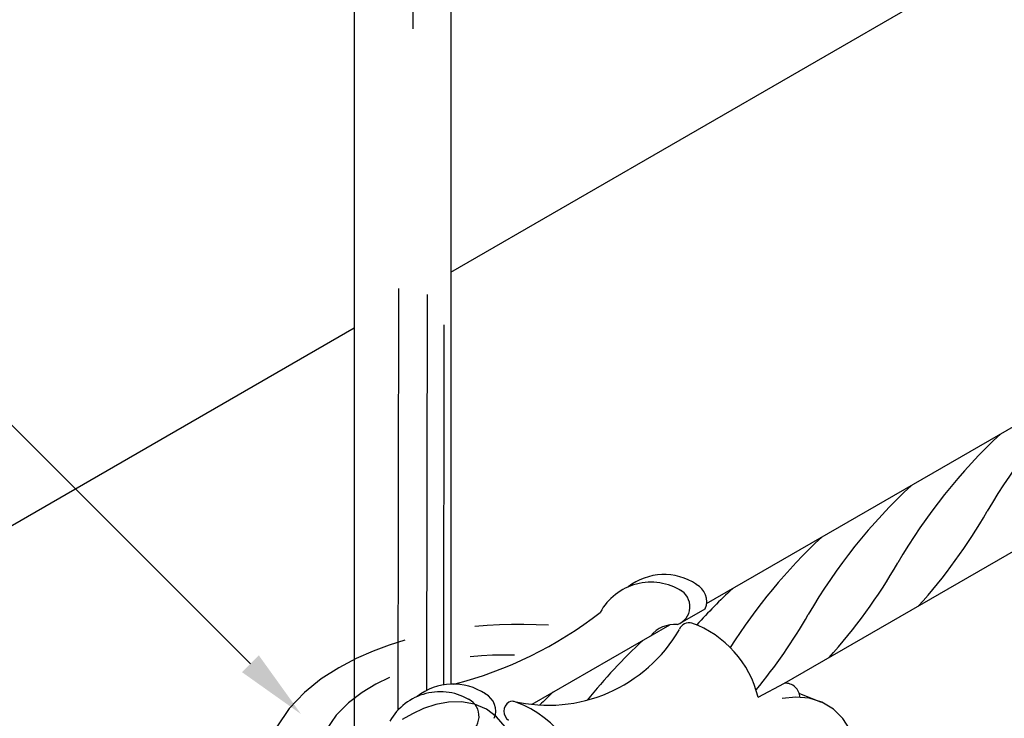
# Model space of a CAD drawing. Header units: millimetres. Extents: x 4477830 to 4478275, y -30323838 to -30323445.
# Tile 107 of 124: x 4478210.43 to 4478213.19, y -30323599.03 to -30323597.07. Entities that reach past the tile are written whole.
import ezdxf

# ---------------------------------------------------------------- set-up
doc = ezdxf.new("R2010")
doc.units = ezdxf.units.MM
for name, color, linetype, lineweight in [('C01', 1, 'Continuous', 30), ('C02', 2, 'Continuous', 30), ('C03', 3, 'Continuous', 30)]:
    doc.layers.add(name, color=color, linetype=linetype, lineweight=lineweight)

msp = doc.modelspace()

# ---------------------------------------------------------------- hatches: boundary and pattern name
at = {"layer": 'C02', "linetype": 'Continuous', "true_color": 0x000000}
msp.add_hatch(color=18, dxfattribs=at).paths.add_polyline_path([(4478211.0545, -30323598.8975), (4478211.1016, -30323598.8502), (4478211.22, -30323599.0151), (4478211.0546, -30323598.8975), (4478211.0546, -30323598.8975)])

# ---------------------------------------------------------------- linework, layer by layer
at = {"layer": 'C01'}
for p, q in [((4478211.534, -30323596.4088), (4478211.5331, -30323597.0954)), ((4478211.4918, -30323599.0035), (4478211.4935, -30323597.823)), ((4478211.5724, -30323598.9484), (4478211.5741, -30323597.8394)), ((4478211.6195, -30323598.9331), (4478211.621, -30323597.9246))]:
    msp.add_line(p, q, dxfattribs=at)
for centre, radius, start, end in [((4478214.5035, -30323599.2378), 1.5752, 132.961, 149.863), ((4478214.2529, -30323599.3825), 1.5752, 132.961, 149.863), ((4478214.0023, -30323599.5272), 1.5752, 132.961, 149.863), ((4478211.8107, -30323597.6826), 1.5346, 317.84, 330.127), ((4478213.7517, -30323599.6719), 1.5752, 132.961, 147.62), ((4478211.56, -30323597.8273), 1.5346, 317.84, 330.127), ((4478213.5011, -30323599.8166), 1.5752, 132.961, 138.133), ((4478211.3094, -30323597.972), 1.5346, 320.533, 330.127), ((4478213.2504, -30323599.9613), 1.5752, 132.961, 141.257), ((4478212.9997, -30323600.106), 1.5752, 132.961, 134.856)]:
    msp.add_arc(centre, radius, start, end, dxfattribs=at)
at = {"layer": 'C02', "color": 5}
for p, q in [((4478211.369, -30323594.6958), (4478211.369, -30323599.1626)), ((4478211.639, -30323594.6962), (4478211.639, -30323598.9312)), ((4478211.639, -30323597.7767), (4478213.8612, -30323596.4938)), ((4478209.3994, -30323597.1952), (4478211.078, -30323598.8739)), ((4478212.3555, -30323598.7055), (4478214.0265, -30323597.7407)), ((4478205.5337, -30323601.3017), (4478211.369, -30323597.9327)), ((4478212.574, -30323598.9287), (4478214.1501, -30323598.0187)), ((4478211.8668, -30323598.9876), (4478212.2522, -30323598.7651))]:
    msp.add_line(p, q, dxfattribs=at)
at = {"layer": 'C02', "color": 116, "true_color": 0x136734}
for points in [[(4478211.9131, -30323598.7663), (4478211.8779, -30323598.7645), (4478211.8435, -30323598.7636), (4478211.8093, -30323598.7638), (4478211.7753, -30323598.7648), (4478211.7411, -30323598.7669), (4478211.7064, -30323598.77)], [(4478211.5104, -30323598.8078), (4478211.4669, -30323598.8215), (4478211.4215, -30323598.8384), (4478211.3741, -30323598.8593), (4478211.3254, -30323598.885), (4478211.2765, -30323598.9164), (4478211.2294, -30323598.9543), (4478211.1868, -30323598.9992), (4478211.1523, -30323599.0507), (4478211.1301, -30323599.1076), (4478211.1229, -30323599.1675), (4478211.1322, -30323599.227), (4478211.1565, -30323599.283), (4478211.1929, -30323599.3331), (4478211.2372, -30323599.3763), (4478211.286, -30323599.4122), (4478211.3363, -30323599.4415)], [(4478211.8179, -30323598.8502), (4478211.7867, -30323598.8497), (4478211.7558, -30323598.8503), (4478211.7248, -30323598.852), (4478211.6935, -30323598.8548)], [(4478211.468, -30323598.9129), (4478211.4298, -30323598.9316), (4478211.3909, -30323598.9549), (4478211.3529, -30323598.9836), (4478211.3182, -30323599.0182), (4478211.2902, -30323599.0587), (4478211.2721, -30323599.1038), (4478211.2672, -30323599.1513), (4478211.2761, -30323599.1983), (4478211.2977, -30323599.242), (4478211.3287, -30323599.2802), (4478211.3656, -30323599.3124)]]:
    msp.add_lwpolyline(points, dxfattribs=at)
at = {"layer": 'C03', "color": 116, "true_color": 0x136734}
for p, q in [((4478212.2876, -30323598.7567), (4478212.3519, -30323598.7199)), ((4478212.4997, -30323598.9675), (4478212.5738, -30323598.9287)), ((4478212.6771, -30323598.9823), (4478212.615, -30323598.9571))]:
    msp.add_line(p, q, dxfattribs=at)
for points in [[(4478212.7682, -30323599.3221), (4478212.7749, -30323599.2948), (4478212.7804, -30323599.2656), (4478212.7844, -30323599.2344), (4478212.7865, -30323599.2013), (4478212.7856, -30323599.1665), (4478212.7812, -30323599.1304), (4478212.7722, -30323599.0941), (4478212.7577, -30323599.0591), (4478212.7372, -30323599.0274), (4478212.7104, -30323599.001), (4478212.6785, -30323598.9818), (4478212.6427, -30323598.9707), (4478212.6051, -30323598.9676), (4478212.5674, -30323598.9716)], [(4478211.7388, -30323599.0013), (4478211.7056, -30323598.987), (4478211.6697, -30323598.9805), (4478211.633, -30323598.9812), (4478211.5972, -30323598.988), (4478211.5632, -30323598.9993), (4478211.5316, -30323599.0139), (4478211.5028, -30323599.0305)], [(4478211.7911, -30323599.0507), (4478211.7677, -30323599.0229), (4478211.7388, -30323599.0013)]]:
    msp.add_lwpolyline(points, dxfattribs=at)
for centre, radius, start, end in [((4478212.2002, -30323598.8082), 0.1626, 58.1641, 151.26), ((4478212.2363, -30323598.7867), 0.1626, 56.1373, 128.18), ((4478212.2558, -30323598.714), 0.0532, 289.387, 63.1801), ((4478212.3016, -30323598.6996), 0.0542, 338.047, 62.4737), ((4478211.3752, -30323597.8575), 1.1077, 284.263, 308.032), ((4478211.9119, -30323598.5661), 0.424, 256.679, 330.077), ((4478212.2667, -30323598.8517), 0.0878, 85.5198, 140.484), ((4478212.3075, -30323598.7899), 0.0308, 76.7509, 156.274), ((4478212.2121, -30323599.0377), 0.296, 13.7323, 69.7684), ((4478211.6456, -30323599.0936), 0.1626, 56.1373, 128.18), ((4478212.5765, -30323598.9686), 0.0401, 0.3231, 93.9331), ((4478211.6095, -30323599.1142), 0.1617, 58.0351, 150.501), ((4478211.6652, -30323599.0209), 0.0532, 289.387, 63.1801), ((4478211.7108, -30323599.0065), 0.0542, 338.047, 62.4737), ((4478211.817, -30323599.0071), 0.0295, 120.788, 237.785), ((4478211.8121, -30323598.9972), 0.0185, 58.8415, 123.399), ((4478211.7194, -30323599.2591), 0.296, 359.949, 69.7684)]:
    msp.add_arc(centre, radius, start, end, dxfattribs=at)

doc.saveas('drawing.dxf')
